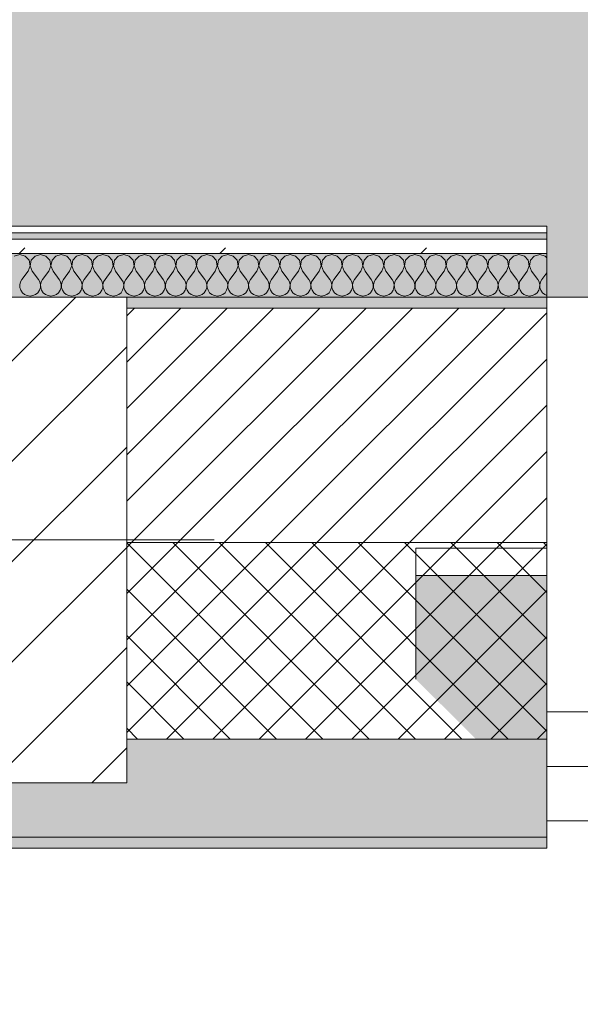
# Model space of a CAD drawing. Header units: millimetres. Extents: x -30280 to 19093, y -19247 to 4746.
# Tile 57 of 198: x -18619 to -18106, y -1842 to -940. Entities that reach past the tile are written whole.
import ezdxf

# ---------------------------------------------------------------- set-up
doc = ezdxf.new("R2010")
doc.units = ezdxf.units.MM
doc.header["$MEASUREMENT"] = 0
doc.linetypes.add('Wipeout_Contour', pattern=[1000, 0, -1000])
for name, color, linetype in [('10_ESTR_Pilars', 7, 'Continuous'), ('12_FAÇ_Façana', 7, 'Continuous'), ('Nuevo_08_E_Envans secs', 7, 'Continuous'), ('Nuevo_14_PAV_Soft Light Grey 0554', 7, 'Continuous'), ('Ventanas Archicad', 7, 'Continuous')]:
    doc.layers.add(name, color=color, linetype=linetype)
for name, color, linetype, lineweight in [('10_ESTR_Pilars_Pluma_Nº__20', 1, 'Continuous', 5), ('10_ESTR_Pilars_Pluma_Nº__28', 7, 'Continuous', 20), ('10_ESTR_Pilars_Pluma_Nº__42', 8, 'Continuous', 25), ('12_FAÇ_Façana_Pluma_Nº__1', 7, 'Continuous', 5), ('12_FAÇ_Façana_Pluma_Nº__2', 8, 'Continuous', 5), ('12_FAÇ_Façana_Pluma_Nº__7', 7, 'Continuous', 5), ('Nuevo_08_E_Envans secs_Pluma_Nº__1', 7, 'Continuous', 5), ('Ventanas Archicad_Pluma_Nº__1', 7, 'Continuous', 5), ('Ventanas Archicad_Pluma_Nº__7', 7, 'Continuous', 5)]:
    doc.layers.add(name, color=color, linetype=linetype, lineweight=lineweight)
for name, color, linetype, lineweight, true_color in [('12_FAÇ_Façana_Pluma_Nº__102', 7, 'Continuous', 5, 0xcccccc), ('12_FAÇ_Façana_Pluma_Nº__174', 7, 'Continuous', 13, 0xe4ad2c), ('12_FAÇ_Façana_Pluma_Nº__176', 7, 'Continuous', 15, 0x93a0c6), ('Nuevo_08_E_Envans secs_Pluma_Nº__102', 7, 'Continuous', 5, 0xcccccc), ('Nuevo_08_E_Envans secs_Pluma_Nº__171', 171, 'Continuous', 13, 0xaaaaff), ('Nuevo_08_E_Envans secs_Pluma_Nº__177', 7, 'Continuous', 15, 0xf7e046), ('Nuevo_14_PAV_Soft Light Grey 0554_Pluma_Nº__245', 7, 'Continuous', 13, 0xe8e8e8)]:
    doc.layers.add(name, color=color, linetype=linetype, lineweight=lineweight, true_color=true_color)
pattern_1 = [(45, (0, 0), (-183.8478, 183.8478), [195, -65]), (45, (7e-14, 183.85), (-183.8478, 183.8478), [195, -65])]

# ---------------------------------------------------------------- blocks, each defined once
blk = doc.blocks.new('Forjado_1_1', base_point=(-28067.13, -1194.16))
at = {"layer": 'Nuevo_14_PAV_Soft Light Grey 0554_Pluma_Nº__245', "linetype": 'Continuous', "lineweight": 0, "true_color": 0xe8e8e8}
blk.add_hatch(color=254, dxfattribs=at).paths.add_polyline_path([(-28067.13, -1194.16), (-1631.11, -1193.63), (-1631.11, -6938.97), (-1556.11, -6938.97), (-1556.11, -7503.98), (-1616.26, -7503.98), (-1616.05, -11935.98), (-1564.89, -11935.98), (-1564.89, -12491.98), (-2024.11, -12491.98), (-2024.11, -12338.98), (-6997.39, -12338.98), (-6997.39, -12547.56), (-7503.39, -12547.56), (-7503.39, -12391.98), (-10667.85, -12391.98), (-10669.08, -13665), (-1552.89, -13674.56), (-1558.57, -16962.11), (375.41, -16966.17), (375.89, -16735.98), (1079.4, -16735.98), (1078.81, -17114.59), (2622.83, -17116.98), (2622.91, -17065.79), (5778.89, -17070.66), (5778.89, -16738.98), (6378.89, -16738.98), (6378.89, -12488.98), (5778.89, -12488.98), (5779.74, -11938.87), (5998.89, -11938.86), (5998.89, -7488.98), (5778.89, -7488.98), (5778.89, -6938.98), (5998.89, -6938.98), (5998.89, -1708.98), (5758.89, -1708.98), (5758.89, 1700.85), (-28050.85, 1700.85)])
at = {"layer": 'Nuevo_14_PAV_Soft Light Grey 0554_Pluma_Nº__245', "color": 254, "linetype": 'Continuous', "lineweight": 13, "true_color": 0xe8e8e8, "flags": 128}
blk.add_lwpolyline([(-1631.11, -1193.63), (-28067.13, -1194.16), (-28050.85, 1700.85), (5758.89, 1700.85)], dxfattribs=at)
blk = doc.blocks.new('Muro_13_1', base_point=(-19033.93, -1193.98))
at = {"layer": '12_FAÇ_Façana_Pluma_Nº__102', "linetype": 'Continuous', "lineweight": 0, "true_color": 0xe5e5e5}
for points in [[(-19033.93, -1688.98), (-18136.43, -1688.98), (-18136.43, -1598.98), (-18521.11, -1598.98), (-18521.11, -1638.98), (-19033.93, -1638.98)], [(-19033.93, -1698.98), (-18136.43, -1698.98), (-18136.43, -1688.98), (-19033.93, -1688.98)]]:
    blk.add_hatch(color=254, dxfattribs=at).paths.add_polyline_path(points)
at = {"layer": '12_FAÇ_Façana_Pluma_Nº__174', "linetype": 'Continuous', "lineweight": 13, "true_color": 0xe4ad2c}
h = blk.add_hatch(dxfattribs=at)
h.set_pattern_fill('SATE_Aislamiento_0001', color=42, style=0, pattern_type=2)
h.set_pattern_definition([(45, (0, 0), (-21.213203, 21.213203), []), (135, (0, 0), (21.213203, 21.213203), [])])
h.paths.add_polyline_path([(-18136.43, -1418.98), (-18521.11, -1418.98), (-18521.11, -1598.98), (-18136.43, -1598.98)])
at = {"layer": '12_FAÇ_Façana_Pluma_Nº__176', "linetype": 'Continuous', "lineweight": 0, "true_color": 0x495063}
blk.add_hatch(color=251, dxfattribs=at).paths.add_polyline_path([(-18521.11, -1193.98), (-18521.11, -1203.98), (-18136.43, -1203.98), (-18136.43, -1193.98)])
at = {"layer": '12_FAÇ_Façana_Pluma_Nº__2', "linetype": 'Continuous', "lineweight": 5}
h = blk.add_hatch(dxfattribs=at)
h.set_pattern_fill('Ceramic_0001', color=8, style=0, pattern_type=2)
h.set_pattern_definition([(45, (0, 0), (-21.213203, 21.213203), [])])
h.paths.add_polyline_path([(-18136.43, -1203.98), (-18521.11, -1203.98), (-18521.11, -1418.98), (-18136.43, -1418.98)])
at = {"layer": '12_FAÇ_Façana_Pluma_Nº__7', "color": 7, "linetype": 'Continuous', "lineweight": 5}
for p, q in [((-18136.43, -1203.98), (-18521.11, -1203.98)), ((-18521.11, -1418.98), (-18136.43, -1418.98)), ((-18521.11, -1598.98), (-18136.43, -1598.98)), ((-19033.93, -1688.98), (-18136.43, -1688.98))]:
    blk.add_line(p, q, dxfattribs=at)
at = {"layer": '12_FAÇ_Façana_Pluma_Nº__7', "color": 7, "linetype": 'Continuous', "lineweight": 5, "flags": 128}
for points in [[(-18136.43, -1193.98), (-18521.11, -1193.98)], [(-18136.43, -1423.98), (-18136.43, -1418.98)], [(-18136.43, -1598.98), (-18136.43, -1543.98)], [(-19033.93, -1638.98), (-19033.93, -1698.98)], [(-18136.43, -1698.98), (-18136.43, -1663.98)], [(-19033.93, -1698.98), (-18136.43, -1698.98)]]:
    blk.add_lwpolyline(points, dxfattribs=at)
blk = doc.blocks.new('Ventana Vertical Multi-Faja 27_5')
at = {"layer": 'Ventanas Archicad_Pluma_Nº__1', "color": 7, "linetype": 'Continuous', "lineweight": 5}
for p, q in [((-600, 50), (600, 50)), ((550, 0), (600, 0)), ((600, -50), (550, -50)), ((600, -200), (600, -175)), ((-600, -430), (600, -430))]:
    blk.add_line(p, q, dxfattribs=at)
at = {"layer": 'Ventanas Archicad_Pluma_Nº__7', "color": 7, "linetype": 'Continuous', "lineweight": 5}
for p, q in [((600, 50), (600, 40)), ((600, 40), (600, 0)), ((600, 40), (600, 0)), ((600, 0), (600, -50)), ((600, 0), (600, -50)), ((600, 0), (600, -50)), ((600, 0), (600, -50)), ((600, -50), (600, -80)), ((600, -50), (600, -80)), ((600, -80), (600, -175)), ((600, -80), (600, -175)), ((600, -200), (600, -420)), ((600, -420), (600, -430))]:
    blk.add_line(p, q, dxfattribs=at)
blk = doc.blocks.new('Muro_15_1', base_point=(-18136.43, -1193.98))
at = {"layer": '12_FAÇ_Façana', "linetype": 'Continuous', "lineweight": 0, "true_color": 0x000000}
h = blk.add_hatch(dxfattribs=at)
h.set_pattern_fill('Yeso_0001', color=18, style=0, pattern_type=2)
h.set_pattern_definition([(0, (0, 0), (0, 75), [0, -75])])
h.paths.add_polyline_path([(-18136.43, -1423.98), (-18256.43, -1423.98), (-18256.43, -1448.98), (-18136.43, -1448.98)])
at = {"layer": '12_FAÇ_Façana_Pluma_Nº__102', "linetype": 'Continuous', "lineweight": 0, "true_color": 0xe5e5e5}
blk.add_hatch(color=254, dxfattribs=at).paths.add_polyline_path([(-18256.43, -1543.98), (-18136.43, -1663.98), (-18136.43, -1448.98), (-18256.43, -1448.98)])
at = {"layer": '12_FAÇ_Façana_Pluma_Nº__1', "color": 7, "linetype": 'Continuous', "lineweight": 5}
for p, q in [((-18256.43, -1423.98), (-18136.43, -1423.98)), ((-18256.43, -1448.98), (-18256.43, -1423.98)), ((-18136.43, -1423.98), (-18136.43, -1448.98)), ((-18136.43, -1448.98), (-18256.43, -1448.98))]:
    blk.add_line(p, q, dxfattribs=at)
at = {"layer": '12_FAÇ_Façana_Pluma_Nº__7', "color": 7, "linetype": 'Continuous', "lineweight": 5}
for p, q in [((-18136.43, -1203.98), (-18136.43, -1193.98)), ((-18136.43, -1423.98), (-18136.43, -1203.98)), ((-18256.43, -1543.98), (-18256.43, -1448.98)), ((-18136.43, -1543.98), (-18136.43, -1448.98)), ((-18136.43, -1543.98), (-18136.43, -1448.98)), ((-18136.43, -1573.98), (-18136.43, -1543.98)), ((-18136.43, -1573.98), (-18136.43, -1543.98)), ((-18136.43, -1623.98), (-18136.43, -1573.98)), ((-18136.43, -1623.98), (-18136.43, -1573.98)), ((-18136.43, -1663.98), (-18136.43, -1623.98)), ((-18136.43, -1663.98), (-18136.43, -1623.98)), ((-18136.43, -1673.98), (-18136.43, -1663.98))]:
    blk.add_line(p, q, dxfattribs=at)
at = {"layer": 'Ventanas Archicad', "color": 253, "linetype": 'Continuous', "lineweight": 5, "true_color": 0xa4a4a6, "zscale": 1000, "rotation": 180}
blk.add_blockref('Ventana Vertical Multi-Faja 27_5', (-17536.43, -1623.98), dxfattribs=at)
blk = doc.blocks.new('*X446')
at = {"layer": 'Nuevo_08_E_Envans secs_Pluma_Nº__102', "color": 254, "linetype": 'Continuous', "lineweight": 5, "true_color": 0xcccccc}
for p, q in [((-18619.05, -1154.93), (-18624.05, -1156.35)), ((-18614.04, -1156.35), (-18619.05, -1154.93)), ((-18610.53, -1160.19), (-18614.04, -1156.35)), ((-18609.56, -1165.31), (-18610.53, -1160.19)), ((-18608.52, -1160.19), (-18609.49, -1165.31)), ((-18605.01, -1156.35), (-18608.52, -1160.19)), ((-18600, -1154.93), (-18605.01, -1156.35)), ((-18594.99, -1156.35), (-18600, -1154.93)), ((-18591.48, -1160.19), (-18594.99, -1156.35)), ((-18590.51, -1165.31), (-18591.48, -1160.19)), ((-18589.47, -1160.19), (-18590.44, -1165.31)), ((-18585.96, -1156.35), (-18589.47, -1160.19)), ((-18580.95, -1154.93), (-18585.96, -1156.35)), ((-18575.95, -1156.35), (-18580.95, -1154.93)), ((-18572.43, -1160.19), (-18575.95, -1156.35)), ((-18571.47, -1165.31), (-18572.43, -1160.19)), ((-18570.42, -1160.19), (-18571.39, -1165.31)), ((-18566.91, -1156.35), (-18570.42, -1160.19)), ((-18561.9, -1154.93), (-18566.91, -1156.35)), ((-18556.9, -1156.35), (-18561.9, -1154.93)), ((-18553.39, -1160.19), (-18556.9, -1156.35)), ((-18552.42, -1165.31), (-18553.39, -1160.19)), ((-18551.38, -1160.19), (-18552.34, -1165.31)), ((-18547.86, -1156.35), (-18551.38, -1160.19)), ((-18542.86, -1154.93), (-18547.86, -1156.35)), ((-18537.85, -1156.35), (-18542.86, -1154.93)), ((-18534.34, -1160.19), (-18537.85, -1156.35)), ((-18533.37, -1165.31), (-18534.34, -1160.19)), ((-18532.33, -1160.19), (-18533.29, -1165.31)), ((-18528.82, -1156.35), (-18532.33, -1160.19)), ((-18523.81, -1154.93), (-18528.82, -1156.35)), ((-18518.8, -1156.35), (-18523.81, -1154.93)), ((-18515.29, -1160.19), (-18518.8, -1156.35)), ((-18514.32, -1165.31), (-18515.29, -1160.19)), ((-18513.28, -1160.19), (-18514.25, -1165.31)), ((-18509.77, -1156.35), (-18513.28, -1160.19)), ((-18504.76, -1154.93), (-18509.77, -1156.35)), ((-18499.75, -1156.35), (-18504.76, -1154.93)), ((-18496.24, -1160.19), (-18499.75, -1156.35)), ((-18495.28, -1165.31), (-18496.24, -1160.19)), ((-18494.23, -1160.19), (-18495.2, -1165.31)), ((-18490.72, -1156.35), (-18494.23, -1160.19)), ((-18485.71, -1154.93), (-18490.72, -1156.35)), ((-18480.71, -1156.35), (-18485.71, -1154.93)), ((-18477.2, -1160.19), (-18480.71, -1156.35)), ((-18476.23, -1165.31), (-18477.2, -1160.19)), ((-18475.19, -1160.19), (-18476.15, -1165.31)), ((-18471.67, -1156.35), (-18475.19, -1160.19)), ((-18466.67, -1154.93), (-18471.67, -1156.35)), ((-18461.66, -1156.35), (-18466.67, -1154.93)), ((-18458.15, -1160.19), (-18461.66, -1156.35)), ((-18457.18, -1165.31), (-18458.15, -1160.19)), ((-18456.14, -1160.19), (-18457.1, -1165.31)), ((-18452.63, -1156.35), (-18456.14, -1160.19)), ((-18447.62, -1154.93), (-18452.63, -1156.35)), ((-18442.61, -1156.35), (-18447.62, -1154.93)), ((-18439.1, -1160.19), (-18442.61, -1156.35)), ((-18438.13, -1165.31), (-18439.1, -1160.19)), ((-18437.09, -1160.19), (-18438.06, -1165.31)), ((-18433.58, -1156.35), (-18437.09, -1160.19)), ((-18428.57, -1154.93), (-18433.58, -1156.35)), ((-18423.56, -1156.35), (-18428.57, -1154.93)), ((-18420.05, -1160.19), (-18423.56, -1156.35)), ((-18419.09, -1165.31), (-18420.05, -1160.19)), ((-18418.04, -1160.19), (-18419.01, -1165.31)), ((-18414.53, -1156.35), (-18418.04, -1160.19)), ((-18409.52, -1154.93), (-18414.53, -1156.35)), ((-18404.52, -1156.35), (-18409.52, -1154.93)), ((-18401.01, -1160.19), (-18404.52, -1156.35)), ((-18400.04, -1165.31), (-18401.01, -1160.19)), ((-18398.99, -1160.19), (-18399.96, -1165.31)), ((-18395.48, -1156.35), (-18398.99, -1160.19)), ((-18390.48, -1154.93), (-18395.48, -1156.35)), ((-18385.47, -1156.35), (-18390.48, -1154.93)), ((-18381.96, -1160.19), (-18385.47, -1156.35)), ((-18380.99, -1165.31), (-18381.96, -1160.19)), ((-18379.95, -1160.19), (-18380.91, -1165.31)), ((-18376.44, -1156.35), (-18379.95, -1160.19)), ((-18371.43, -1154.93), (-18376.44, -1156.35)), ((-18366.42, -1156.35), (-18371.43, -1154.93)), ((-18362.91, -1160.19), (-18366.42, -1156.35)), ((-18361.94, -1165.31), (-18362.91, -1160.19)), ((-18360.9, -1160.19), (-18361.87, -1165.31)), ((-18357.39, -1156.35), (-18360.9, -1160.19)), ((-18352.38, -1154.93), (-18357.39, -1156.35)), ((-18347.37, -1156.35), (-18352.38, -1154.93)), ((-18343.86, -1160.19), (-18347.37, -1156.35)), ((-18342.9, -1165.31), (-18343.86, -1160.19)), ((-18341.85, -1160.19), (-18342.82, -1165.31)), ((-18338.34, -1156.35), (-18341.85, -1160.19)), ((-18333.33, -1154.93), (-18338.34, -1156.35)), ((-18328.33, -1156.35), (-18333.33, -1154.93)), ((-18324.81, -1160.19), (-18328.33, -1156.35)), ((-18323.85, -1165.31), (-18324.81, -1160.19)), ((-18322.8, -1160.19), (-18323.77, -1165.31)), ((-18319.29, -1156.35), (-18322.8, -1160.19)), ((-18314.29, -1154.93), (-18319.29, -1156.35)), ((-18309.28, -1156.35), (-18314.29, -1154.93)), ((-18305.77, -1160.19), (-18309.28, -1156.35)), ((-18304.8, -1165.31), (-18305.77, -1160.19)), ((-18303.76, -1160.19), (-18304.72, -1165.31)), ((-18300.25, -1156.35), (-18303.76, -1160.19)), ((-18295.24, -1154.93), (-18300.25, -1156.35)), ((-18290.23, -1156.35), (-18295.24, -1154.93)), ((-18286.72, -1160.19), (-18290.23, -1156.35)), ((-18285.75, -1165.31), (-18286.72, -1160.19)), ((-18284.71, -1160.19), (-18285.68, -1165.31)), ((-18281.2, -1156.35), (-18284.71, -1160.19)), ((-18276.19, -1154.93), (-18281.2, -1156.35)), ((-18271.18, -1156.35), (-18276.19, -1154.93)), ((-18267.67, -1160.19), (-18271.18, -1156.35)), ((-18266.71, -1165.31), (-18267.67, -1160.19)), ((-18265.66, -1160.19), (-18266.63, -1165.31)), ((-18262.15, -1156.35), (-18265.66, -1160.19)), ((-18257.14, -1154.93), (-18262.15, -1156.35)), ((-18252.14, -1156.35), (-18257.14, -1154.93)), ((-18248.62, -1160.19), (-18252.14, -1156.35)), ((-18247.66, -1165.31), (-18248.62, -1160.19)), ((-18246.61, -1160.19), (-18247.58, -1165.31)), ((-18243.1, -1156.35), (-18246.61, -1160.19)), ((-18238.1, -1154.93), (-18243.1, -1156.35)), ((-18233.09, -1156.35), (-18238.1, -1154.93)), ((-18229.58, -1160.19), (-18233.09, -1156.35)), ((-18228.61, -1165.31), (-18229.58, -1160.19)), ((-18227.57, -1160.19), (-18228.53, -1165.31)), ((-18224.05, -1156.35), (-18227.57, -1160.19)), ((-18219.05, -1154.93), (-18224.05, -1156.35)), ((-18214.04, -1156.35), (-18219.05, -1154.93)), ((-18210.53, -1160.19), (-18214.04, -1156.35)), ((-18209.56, -1165.31), (-18210.53, -1160.19)), ((-18208.52, -1160.19), (-18209.49, -1165.31)), ((-18205.01, -1156.35), (-18208.52, -1160.19)), ((-18200, -1154.93), (-18205.01, -1156.35)), ((-18194.99, -1156.35), (-18200, -1154.93)), ((-18191.48, -1160.19), (-18194.99, -1156.35)), ((-18190.51, -1165.31), (-18191.48, -1160.19)), ((-18189.47, -1160.19), (-18190.44, -1165.31)), ((-18185.96, -1156.35), (-18189.47, -1160.19)), ((-18180.95, -1154.93), (-18185.96, -1156.35)), ((-18175.95, -1156.35), (-18180.95, -1154.93)), ((-18172.43, -1160.19), (-18175.95, -1156.35)), ((-18171.47, -1165.31), (-18172.43, -1160.19)), ((-18170.42, -1160.19), (-18171.39, -1165.31)), ((-18166.91, -1156.35), (-18170.42, -1160.19)), ((-18161.9, -1154.93), (-18166.91, -1156.35)), ((-18156.9, -1156.35), (-18161.9, -1154.93)), ((-18153.39, -1160.19), (-18156.9, -1156.35)), ((-18152.42, -1165.31), (-18153.39, -1160.19)), ((-18151.38, -1160.19), (-18152.34, -1165.31)), ((-18147.86, -1156.35), (-18151.38, -1160.19)), ((-18142.86, -1154.93), (-18147.86, -1156.35)), ((-18137.85, -1156.35), (-18142.86, -1154.93)), ((-18136.43, -1157.9), (-18137.85, -1156.35)), ((-18611.43, -1170.17), (-18617.14, -1177.79)), ((-18611.43, -1170.17), (-18609.56, -1165.31)), ((-18609.49, -1165.31), (-18607.62, -1170.17)), ((-18607.62, -1170.17), (-18601.9, -1177.79)), ((-18592.38, -1170.17), (-18598.1, -1177.79)), ((-18592.38, -1170.17), (-18590.51, -1165.31)), ((-18590.44, -1165.31), (-18588.57, -1170.17)), ((-18588.57, -1170.17), (-18582.86, -1177.79)), ((-18573.33, -1170.17), (-18579.05, -1177.79)), ((-18573.33, -1170.17), (-18571.47, -1165.31)), ((-18571.39, -1165.31), (-18569.52, -1170.17)), ((-18569.52, -1170.17), (-18563.81, -1177.79)), ((-18554.29, -1170.17), (-18560, -1177.79)), ((-18554.29, -1170.17), (-18552.42, -1165.31)), ((-18552.34, -1165.31), (-18550.48, -1170.17)), ((-18550.48, -1170.17), (-18544.76, -1177.79)), ((-18535.24, -1170.17), (-18540.95, -1177.79)), ((-18535.24, -1170.17), (-18533.37, -1165.31)), ((-18533.29, -1165.31), (-18531.43, -1170.17)), ((-18531.43, -1170.17), (-18525.71, -1177.79)), ((-18516.19, -1170.17), (-18521.9, -1177.79)), ((-18516.19, -1170.17), (-18514.32, -1165.31)), ((-18514.25, -1165.31), (-18512.38, -1170.17)), ((-18512.38, -1170.17), (-18506.67, -1177.79)), ((-18497.14, -1170.17), (-18502.86, -1177.79)), ((-18497.14, -1170.17), (-18495.28, -1165.31)), ((-18495.2, -1165.31), (-18493.33, -1170.17)), ((-18493.33, -1170.17), (-18487.62, -1177.79)), ((-18478.1, -1170.17), (-18483.81, -1177.79)), ((-18478.1, -1170.17), (-18476.23, -1165.31)), ((-18476.15, -1165.31), (-18474.29, -1170.17)), ((-18474.29, -1170.17), (-18468.57, -1177.79)), ((-18459.05, -1170.17), (-18464.76, -1177.79)), ((-18459.05, -1170.17), (-18457.18, -1165.31)), ((-18457.1, -1165.31), (-18455.24, -1170.17)), ((-18455.24, -1170.17), (-18449.52, -1177.79)), ((-18440, -1170.17), (-18445.71, -1177.79)), ((-18440, -1170.17), (-18438.13, -1165.31)), ((-18438.06, -1165.31), (-18436.19, -1170.17)), ((-18436.19, -1170.17), (-18430.48, -1177.79)), ((-18420.95, -1170.17), (-18426.67, -1177.79)), ((-18420.95, -1170.17), (-18419.09, -1165.31)), ((-18419.01, -1165.31), (-18417.14, -1170.17)), ((-18417.14, -1170.17), (-18411.43, -1177.79)), ((-18401.9, -1170.17), (-18407.62, -1177.79)), ((-18401.9, -1170.17), (-18400.04, -1165.31)), ((-18399.96, -1165.31), (-18398.1, -1170.17)), ((-18398.1, -1170.17), (-18392.38, -1177.79)), ((-18382.86, -1170.17), (-18388.57, -1177.79)), ((-18382.86, -1170.17), (-18380.99, -1165.31)), ((-18380.91, -1165.31), (-18379.05, -1170.17)), ((-18379.05, -1170.17), (-18373.33, -1177.79)), ((-18363.81, -1170.17), (-18369.52, -1177.79)), ((-18363.81, -1170.17), (-18361.94, -1165.31)), ((-18361.87, -1165.31), (-18360, -1170.17)), ((-18360, -1170.17), (-18354.29, -1177.79)), ((-18344.76, -1170.17), (-18350.48, -1177.79)), ((-18344.76, -1170.17), (-18342.9, -1165.31)), ((-18342.82, -1165.31), (-18340.95, -1170.17)), ((-18340.95, -1170.17), (-18335.24, -1177.79)), ((-18325.71, -1170.17), (-18331.43, -1177.79)), ((-18325.71, -1170.17), (-18323.85, -1165.31)), ((-18323.77, -1165.31), (-18321.9, -1170.17)), ((-18321.9, -1170.17), (-18316.19, -1177.79)), ((-18306.67, -1170.17), (-18312.38, -1177.79)), ((-18306.67, -1170.17), (-18304.8, -1165.31)), ((-18304.72, -1165.31), (-18302.86, -1170.17)), ((-18302.86, -1170.17), (-18297.14, -1177.79)), ((-18287.62, -1170.17), (-18293.33, -1177.79)), ((-18287.62, -1170.17), (-18285.75, -1165.31)), ((-18285.68, -1165.31), (-18283.81, -1170.17)), ((-18283.81, -1170.17), (-18278.1, -1177.79)), ((-18268.57, -1170.17), (-18274.29, -1177.79)), ((-18268.57, -1170.17), (-18266.71, -1165.31)), ((-18266.63, -1165.31), (-18264.76, -1170.17)), ((-18264.76, -1170.17), (-18259.05, -1177.79)), ((-18249.52, -1170.17), (-18255.24, -1177.79)), ((-18249.52, -1170.17), (-18247.66, -1165.31)), ((-18247.58, -1165.31), (-18245.71, -1170.17)), ((-18245.71, -1170.17), (-18240, -1177.79)), ((-18230.48, -1170.17), (-18236.19, -1177.79)), ((-18230.48, -1170.17), (-18228.61, -1165.31)), ((-18228.53, -1165.31), (-18226.67, -1170.17)), ((-18226.67, -1170.17), (-18220.95, -1177.79)), ((-18211.43, -1170.17), (-18217.14, -1177.79)), ((-18211.43, -1170.17), (-18209.56, -1165.31)), ((-18209.49, -1165.31), (-18207.62, -1170.17)), ((-18207.62, -1170.17), (-18201.9, -1177.79)), ((-18192.38, -1170.17), (-18198.1, -1177.79)), ((-18192.38, -1170.17), (-18190.51, -1165.31)), ((-18190.44, -1165.31), (-18188.57, -1170.17)), ((-18188.57, -1170.17), (-18182.86, -1177.79)), ((-18173.33, -1170.17), (-18179.05, -1177.79)), ((-18173.33, -1170.17), (-18171.47, -1165.31)), ((-18171.39, -1165.31), (-18169.52, -1170.17)), ((-18169.52, -1170.17), (-18163.81, -1177.79)), ((-18154.29, -1170.17), (-18160, -1177.79)), ((-18154.29, -1170.17), (-18152.42, -1165.31)), ((-18152.34, -1165.31), (-18150.48, -1170.17)), ((-18150.48, -1170.17), (-18144.76, -1177.79)), ((-18136.43, -1171.76), (-18140.95, -1177.79)), ((-18618.41, -1180.08), (-18619.01, -1182.64)), ((-18617.14, -1177.79), (-18618.41, -1180.08)), ((-18600.63, -1180.08), (-18601.9, -1177.79)), ((-18600.04, -1182.64), (-18600.63, -1180.08)), ((-18599.37, -1180.08), (-18599.96, -1182.64)), ((-18598.1, -1177.79), (-18599.37, -1180.08)), ((-18581.59, -1180.08), (-18582.86, -1177.79)), ((-18580.99, -1182.64), (-18581.59, -1180.08)), ((-18580.32, -1180.08), (-18580.91, -1182.64)), ((-18579.05, -1177.79), (-18580.32, -1180.08)), ((-18562.54, -1180.08), (-18563.81, -1177.79)), ((-18561.94, -1182.64), (-18562.54, -1180.08)), ((-18561.27, -1180.08), (-18561.87, -1182.64)), ((-18560, -1177.79), (-18561.27, -1180.08)), ((-18543.49, -1180.08), (-18544.76, -1177.79)), ((-18542.9, -1182.64), (-18543.49, -1180.08)), ((-18542.22, -1180.08), (-18542.82, -1182.64)), ((-18540.95, -1177.79), (-18542.22, -1180.08)), ((-18524.44, -1180.08), (-18525.71, -1177.79)), ((-18523.85, -1182.64), (-18524.44, -1180.08)), ((-18523.18, -1180.08), (-18523.77, -1182.64)), ((-18521.9, -1177.79), (-18523.18, -1180.08)), ((-18505.4, -1180.08), (-18506.67, -1177.79)), ((-18504.8, -1182.64), (-18505.4, -1180.08)), ((-18504.13, -1180.08), (-18504.72, -1182.64)), ((-18502.86, -1177.79), (-18504.13, -1180.08)), ((-18486.35, -1180.08), (-18487.62, -1177.79)), ((-18485.75, -1182.64), (-18486.35, -1180.08)), ((-18485.08, -1180.08), (-18485.68, -1182.64)), ((-18483.81, -1177.79), (-18485.08, -1180.08)), ((-18467.3, -1180.08), (-18468.57, -1177.79)), ((-18466.71, -1182.64), (-18467.3, -1180.08)), ((-18466.03, -1180.08), (-18466.63, -1182.64)), ((-18464.76, -1177.79), (-18466.03, -1180.08)), ((-18448.25, -1180.08), (-18449.52, -1177.79)), ((-18447.66, -1182.64), (-18448.25, -1180.08)), ((-18446.99, -1180.08), (-18447.58, -1182.64)), ((-18445.71, -1177.79), (-18446.99, -1180.08)), ((-18429.2, -1180.08), (-18430.48, -1177.79)), ((-18428.61, -1182.64), (-18429.2, -1180.08)), ((-18427.94, -1180.08), (-18428.53, -1182.64)), ((-18426.67, -1177.79), (-18427.94, -1180.08)), ((-18410.16, -1180.08), (-18411.43, -1177.79)), ((-18409.56, -1182.64), (-18410.16, -1180.08)), ((-18408.89, -1180.08), (-18409.49, -1182.64)), ((-18407.62, -1177.79), (-18408.89, -1180.08)), ((-18391.11, -1180.08), (-18392.38, -1177.79)), ((-18390.51, -1182.64), (-18391.11, -1180.08)), ((-18389.84, -1180.08), (-18390.44, -1182.64)), ((-18388.57, -1177.79), (-18389.84, -1180.08)), ((-18372.06, -1180.08), (-18373.33, -1177.79)), ((-18371.47, -1182.64), (-18372.06, -1180.08)), ((-18370.8, -1180.08), (-18371.39, -1182.64)), ((-18369.52, -1177.79), (-18370.8, -1180.08)), ((-18353.01, -1180.08), (-18354.29, -1177.79)), ((-18352.42, -1182.64), (-18353.01, -1180.08)), ((-18351.75, -1180.08), (-18352.34, -1182.64)), ((-18350.48, -1177.79), (-18351.75, -1180.08)), ((-18333.97, -1180.08), (-18335.24, -1177.79)), ((-18333.37, -1182.64), (-18333.97, -1180.08)), ((-18332.7, -1180.08), (-18333.29, -1182.64)), ((-18331.43, -1177.79), (-18332.7, -1180.08)), ((-18314.92, -1180.08), (-18316.19, -1177.79)), ((-18314.32, -1182.64), (-18314.92, -1180.08)), ((-18313.65, -1180.08), (-18314.25, -1182.64)), ((-18312.38, -1177.79), (-18313.65, -1180.08)), ((-18295.87, -1180.08), (-18297.14, -1177.79)), ((-18295.28, -1182.64), (-18295.87, -1180.08)), ((-18294.6, -1180.08), (-18295.2, -1182.64)), ((-18293.33, -1177.79), (-18294.6, -1180.08)), ((-18276.82, -1180.08), (-18278.1, -1177.79)), ((-18276.23, -1182.64), (-18276.82, -1180.08)), ((-18275.56, -1180.08), (-18276.15, -1182.64)), ((-18274.29, -1177.79), (-18275.56, -1180.08)), ((-18257.78, -1180.08), (-18259.05, -1177.79)), ((-18257.18, -1182.64), (-18257.78, -1180.08)), ((-18256.51, -1180.08), (-18257.1, -1182.64)), ((-18255.24, -1177.79), (-18256.51, -1180.08)), ((-18238.73, -1180.08), (-18240, -1177.79)), ((-18238.13, -1182.64), (-18238.73, -1180.08)), ((-18237.46, -1180.08), (-18238.06, -1182.64)), ((-18236.19, -1177.79), (-18237.46, -1180.08)), ((-18219.68, -1180.08), (-18220.95, -1177.79)), ((-18219.09, -1182.64), (-18219.68, -1180.08)), ((-18218.41, -1180.08), (-18219.01, -1182.64)), ((-18217.14, -1177.79), (-18218.41, -1180.08)), ((-18200.63, -1180.08), (-18201.9, -1177.79)), ((-18200.04, -1182.64), (-18200.63, -1180.08)), ((-18199.37, -1180.08), (-18199.96, -1182.64)), ((-18198.1, -1177.79), (-18199.37, -1180.08)), ((-18181.59, -1180.08), (-18182.86, -1177.79)), ((-18180.99, -1182.64), (-18181.59, -1180.08)), ((-18180.32, -1180.08), (-18180.91, -1182.64)), ((-18179.05, -1177.79), (-18180.32, -1180.08)), ((-18162.54, -1180.08), (-18163.81, -1177.79)), ((-18161.94, -1182.64), (-18162.54, -1180.08)), ((-18161.27, -1180.08), (-18161.87, -1182.64)), ((-18160, -1177.79), (-18161.27, -1180.08)), ((-18143.49, -1180.08), (-18144.76, -1177.79)), ((-18142.9, -1182.64), (-18143.49, -1180.08)), ((-18142.22, -1180.08), (-18142.82, -1182.64)), ((-18140.95, -1177.79), (-18142.22, -1180.08)), ((-18619.01, -1182.64), (-18618.88, -1185.27)), ((-18618.88, -1185.27), (-18618.04, -1187.76)), ((-18618.04, -1187.76), (-18616.55, -1189.92)), ((-18616.55, -1189.92), (-18614.53, -1191.6)), ((-18604.52, -1191.6), (-18602.49, -1189.92)), ((-18602.49, -1189.92), (-18601.01, -1187.76)), ((-18601.01, -1187.76), (-18600.17, -1185.27)), ((-18600.17, -1185.27), (-18600.04, -1182.64)), ((-18599.96, -1182.64), (-18599.83, -1185.27)), ((-18599.83, -1185.27), (-18598.99, -1187.76)), ((-18598.99, -1187.76), (-18597.51, -1189.92)), ((-18597.51, -1189.92), (-18595.48, -1191.6)), ((-18585.47, -1191.6), (-18583.45, -1189.92)), ((-18583.45, -1189.92), (-18581.96, -1187.76)), ((-18581.96, -1187.76), (-18581.12, -1185.27)), ((-18581.12, -1185.27), (-18580.99, -1182.64)), ((-18580.91, -1182.64), (-18580.79, -1185.27)), ((-18580.79, -1185.27), (-18579.95, -1187.76)), ((-18579.95, -1187.76), (-18578.46, -1189.92)), ((-18578.46, -1189.92), (-18576.44, -1191.6)), ((-18566.42, -1191.6), (-18564.4, -1189.92)), ((-18564.4, -1189.92), (-18562.91, -1187.76)), ((-18562.91, -1187.76), (-18562.07, -1185.27)), ((-18562.07, -1185.27), (-18561.94, -1182.64)), ((-18561.87, -1182.64), (-18561.74, -1185.27)), ((-18561.74, -1185.27), (-18560.9, -1187.76)), ((-18560.9, -1187.76), (-18559.41, -1189.92)), ((-18559.41, -1189.92), (-18557.39, -1191.6)), ((-18547.37, -1191.6), (-18545.35, -1189.92)), ((-18545.35, -1189.92), (-18543.86, -1187.76)), ((-18543.86, -1187.76), (-18543.02, -1185.27)), ((-18543.02, -1185.27), (-18542.9, -1182.64)), ((-18542.82, -1182.64), (-18542.69, -1185.27)), ((-18542.69, -1185.27), (-18541.85, -1187.76)), ((-18541.85, -1187.76), (-18540.36, -1189.92)), ((-18540.36, -1189.92), (-18538.34, -1191.6)), ((-18528.33, -1191.6), (-18526.3, -1189.92)), ((-18526.3, -1189.92), (-18524.81, -1187.76)), ((-18524.81, -1187.76), (-18523.98, -1185.27)), ((-18523.98, -1185.27), (-18523.85, -1182.64)), ((-18523.77, -1182.64), (-18523.64, -1185.27)), ((-18523.64, -1185.27), (-18522.8, -1187.76)), ((-18522.8, -1187.76), (-18521.32, -1189.92)), ((-18521.32, -1189.92), (-18519.29, -1191.6)), ((-18509.28, -1191.6), (-18507.26, -1189.92)), ((-18507.26, -1189.92), (-18505.77, -1187.76)), ((-18505.77, -1187.76), (-18504.93, -1185.27)), ((-18504.93, -1185.27), (-18504.8, -1182.64)), ((-18504.72, -1182.64), (-18504.6, -1185.27)), ((-18504.6, -1185.27), (-18503.76, -1187.76)), ((-18503.76, -1187.76), (-18502.27, -1189.92)), ((-18502.27, -1189.92), (-18500.25, -1191.6)), ((-18490.23, -1191.6), (-18488.21, -1189.92)), ((-18488.21, -1189.92), (-18486.72, -1187.76)), ((-18486.72, -1187.76), (-18485.88, -1185.27)), ((-18485.88, -1185.27), (-18485.75, -1182.64)), ((-18485.68, -1182.64), (-18485.55, -1185.27)), ((-18485.55, -1185.27), (-18484.71, -1187.76)), ((-18484.71, -1187.76), (-18483.22, -1189.92)), ((-18483.22, -1189.92), (-18481.2, -1191.6)), ((-18471.18, -1191.6), (-18469.16, -1189.92)), ((-18469.16, -1189.92), (-18467.67, -1187.76)), ((-18467.67, -1187.76), (-18466.83, -1185.27)), ((-18466.83, -1185.27), (-18466.71, -1182.64)), ((-18466.63, -1182.64), (-18466.5, -1185.27)), ((-18466.5, -1185.27), (-18465.66, -1187.76)), ((-18465.66, -1187.76), (-18464.17, -1189.92)), ((-18464.17, -1189.92), (-18462.15, -1191.6)), ((-18452.14, -1191.6), (-18450.11, -1189.92)), ((-18450.11, -1189.92), (-18448.62, -1187.76)), ((-18448.62, -1187.76), (-18447.78, -1185.27)), ((-18447.78, -1185.27), (-18447.66, -1182.64)), ((-18447.58, -1182.64), (-18447.45, -1185.27)), ((-18447.45, -1185.27), (-18446.61, -1187.76)), ((-18446.61, -1187.76), (-18445.13, -1189.92)), ((-18445.13, -1189.92), (-18443.1, -1191.6)), ((-18433.09, -1191.6), (-18431.06, -1189.92)), ((-18431.06, -1189.92), (-18429.58, -1187.76)), ((-18429.58, -1187.76), (-18428.74, -1185.27)), ((-18428.74, -1185.27), (-18428.61, -1182.64)), ((-18428.53, -1182.64), (-18428.41, -1185.27)), ((-18428.41, -1185.27), (-18427.57, -1187.76)), ((-18427.57, -1187.76), (-18426.08, -1189.92)), ((-18426.08, -1189.92), (-18424.05, -1191.6)), ((-18414.04, -1191.6), (-18412.02, -1189.92)), ((-18412.02, -1189.92), (-18410.53, -1187.76)), ((-18410.53, -1187.76), (-18409.69, -1185.27)), ((-18409.69, -1185.27), (-18409.56, -1182.64)), ((-18409.49, -1182.64), (-18409.36, -1185.27)), ((-18409.36, -1185.27), (-18408.52, -1187.76)), ((-18408.52, -1187.76), (-18407.03, -1189.92)), ((-18407.03, -1189.92), (-18405.01, -1191.6)), ((-18394.99, -1191.6), (-18392.97, -1189.92)), ((-18392.97, -1189.92), (-18391.48, -1187.76)), ((-18391.48, -1187.76), (-18390.64, -1185.27)), ((-18390.64, -1185.27), (-18390.51, -1182.64)), ((-18390.44, -1182.64), (-18390.31, -1185.27)), ((-18390.31, -1185.27), (-18389.47, -1187.76)), ((-18389.47, -1187.76), (-18387.98, -1189.92)), ((-18387.98, -1189.92), (-18385.96, -1191.6)), ((-18375.95, -1191.6), (-18373.92, -1189.92)), ((-18373.92, -1189.92), (-18372.43, -1187.76)), ((-18372.43, -1187.76), (-18371.59, -1185.27)), ((-18371.59, -1185.27), (-18371.47, -1182.64)), ((-18371.39, -1182.64), (-18371.26, -1185.27)), ((-18371.26, -1185.27), (-18370.42, -1187.76)), ((-18370.42, -1187.76), (-18368.94, -1189.92)), ((-18368.94, -1189.92), (-18366.91, -1191.6)), ((-18356.9, -1191.6), (-18354.87, -1189.92)), ((-18354.87, -1189.92), (-18353.39, -1187.76)), ((-18353.39, -1187.76), (-18352.55, -1185.27)), ((-18352.55, -1185.27), (-18352.42, -1182.64)), ((-18352.34, -1182.64), (-18352.22, -1185.27)), ((-18352.22, -1185.27), (-18351.38, -1187.76)), ((-18351.38, -1187.76), (-18349.89, -1189.92)), ((-18349.89, -1189.92), (-18347.86, -1191.6)), ((-18337.85, -1191.6), (-18335.83, -1189.92)), ((-18335.83, -1189.92), (-18334.34, -1187.76)), ((-18334.34, -1187.76), (-18333.5, -1185.27)), ((-18333.5, -1185.27), (-18333.37, -1182.64)), ((-18333.29, -1182.64), (-18333.17, -1185.27)), ((-18333.17, -1185.27), (-18332.33, -1187.76)), ((-18332.33, -1187.76), (-18330.84, -1189.92)), ((-18330.84, -1189.92), (-18328.82, -1191.6)), ((-18318.8, -1191.6), (-18316.78, -1189.92)), ((-18316.78, -1189.92), (-18315.29, -1187.76)), ((-18315.29, -1187.76), (-18314.45, -1185.27)), ((-18314.45, -1185.27), (-18314.32, -1182.64)), ((-18314.25, -1182.64), (-18314.12, -1185.27)), ((-18314.12, -1185.27), (-18313.28, -1187.76)), ((-18313.28, -1187.76), (-18311.79, -1189.92)), ((-18311.79, -1189.92), (-18309.77, -1191.6)), ((-18299.75, -1191.6), (-18297.73, -1189.92)), ((-18297.73, -1189.92), (-18296.24, -1187.76)), ((-18296.24, -1187.76), (-18295.4, -1185.27)), ((-18295.4, -1185.27), (-18295.28, -1182.64)), ((-18295.2, -1182.64), (-18295.07, -1185.27)), ((-18295.07, -1185.27), (-18294.23, -1187.76)), ((-18294.23, -1187.76), (-18292.74, -1189.92)), ((-18292.74, -1189.92), (-18290.72, -1191.6)), ((-18280.71, -1191.6), (-18278.68, -1189.92)), ((-18278.68, -1189.92), (-18277.2, -1187.76)), ((-18277.2, -1187.76), (-18276.36, -1185.27)), ((-18276.36, -1185.27), (-18276.23, -1182.64)), ((-18276.15, -1182.64), (-18276.02, -1185.27)), ((-18276.02, -1185.27), (-18275.19, -1187.76)), ((-18275.19, -1187.76), (-18273.7, -1189.92)), ((-18273.7, -1189.92), (-18271.67, -1191.6)), ((-18261.66, -1191.6), (-18259.64, -1189.92)), ((-18259.64, -1189.92), (-18258.15, -1187.76)), ((-18258.15, -1187.76), (-18257.31, -1185.27)), ((-18257.31, -1185.27), (-18257.18, -1182.64)), ((-18257.1, -1182.64), (-18256.98, -1185.27)), ((-18256.98, -1185.27), (-18256.14, -1187.76)), ((-18256.14, -1187.76), (-18254.65, -1189.92)), ((-18254.65, -1189.92), (-18252.63, -1191.6)), ((-18242.61, -1191.6), (-18240.59, -1189.92)), ((-18240.59, -1189.92), (-18239.1, -1187.76)), ((-18239.1, -1187.76), (-18238.26, -1185.27)), ((-18238.26, -1185.27), (-18238.13, -1182.64)), ((-18238.06, -1182.64), (-18237.93, -1185.27)), ((-18237.93, -1185.27), (-18237.09, -1187.76)), ((-18237.09, -1187.76), (-18235.6, -1189.92)), ((-18235.6, -1189.92), (-18233.58, -1191.6)), ((-18223.56, -1191.6), (-18221.54, -1189.92)), ((-18221.54, -1189.92), (-18220.05, -1187.76)), ((-18220.05, -1187.76), (-18219.21, -1185.27)), ((-18219.21, -1185.27), (-18219.09, -1182.64)), ((-18219.01, -1182.64), (-18218.88, -1185.27)), ((-18218.88, -1185.27), (-18218.04, -1187.76)), ((-18218.04, -1187.76), (-18216.55, -1189.92)), ((-18216.55, -1189.92), (-18214.53, -1191.6)), ((-18204.52, -1191.6), (-18202.49, -1189.92)), ((-18202.49, -1189.92), (-18201.01, -1187.76)), ((-18201.01, -1187.76), (-18200.17, -1185.27)), ((-18200.17, -1185.27), (-18200.04, -1182.64)), ((-18199.96, -1182.64), (-18199.83, -1185.27)), ((-18199.83, -1185.27), (-18198.99, -1187.76)), ((-18198.99, -1187.76), (-18197.51, -1189.92)), ((-18197.51, -1189.92), (-18195.48, -1191.6)), ((-18185.47, -1191.6), (-18183.45, -1189.92)), ((-18183.45, -1189.92), (-18181.96, -1187.76)), ((-18181.96, -1187.76), (-18181.12, -1185.27)), ((-18181.12, -1185.27), (-18180.99, -1182.64)), ((-18180.91, -1182.64), (-18180.79, -1185.27)), ((-18180.79, -1185.27), (-18179.95, -1187.76)), ((-18179.95, -1187.76), (-18178.46, -1189.92)), ((-18178.46, -1189.92), (-18176.44, -1191.6)), ((-18166.42, -1191.6), (-18164.4, -1189.92)), ((-18164.4, -1189.92), (-18162.91, -1187.76)), ((-18162.91, -1187.76), (-18162.07, -1185.27)), ((-18162.07, -1185.27), (-18161.94, -1182.64)), ((-18161.87, -1182.64), (-18161.74, -1185.27)), ((-18161.74, -1185.27), (-18160.9, -1187.76)), ((-18160.9, -1187.76), (-18159.41, -1189.92)), ((-18159.41, -1189.92), (-18157.39, -1191.6)), ((-18147.37, -1191.6), (-18145.35, -1189.92)), ((-18145.35, -1189.92), (-18143.86, -1187.76)), ((-18143.86, -1187.76), (-18143.02, -1185.27)), ((-18143.02, -1185.27), (-18142.9, -1182.64)), ((-18142.82, -1182.64), (-18142.69, -1185.27)), ((-18142.69, -1185.27), (-18141.85, -1187.76)), ((-18141.85, -1187.76), (-18140.36, -1189.92)), ((-18140.36, -1189.92), (-18138.34, -1191.6)), ((-18614.53, -1191.6), (-18612.13, -1192.66)), ((-18612.13, -1192.66), (-18609.52, -1193.02)), ((-18609.52, -1193.02), (-18606.92, -1192.66)), ((-18606.92, -1192.66), (-18604.52, -1191.6)), ((-18595.48, -1191.6), (-18593.08, -1192.66)), ((-18593.08, -1192.66), (-18590.48, -1193.02)), ((-18590.48, -1193.02), (-18587.87, -1192.66)), ((-18587.87, -1192.66), (-18585.47, -1191.6)), ((-18576.44, -1191.6), (-18574.03, -1192.66)), ((-18574.03, -1192.66), (-18571.43, -1193.02)), ((-18571.43, -1193.02), (-18568.83, -1192.66)), ((-18568.83, -1192.66), (-18566.42, -1191.6)), ((-18557.39, -1191.6), (-18554.98, -1192.66)), ((-18554.98, -1192.66), (-18552.38, -1193.02)), ((-18552.38, -1193.02), (-18549.78, -1192.66)), ((-18549.78, -1192.66), (-18547.37, -1191.6)), ((-18538.34, -1191.6), (-18535.94, -1192.66)), ((-18535.94, -1192.66), (-18533.33, -1193.02)), ((-18533.33, -1193.02), (-18530.73, -1192.66)), ((-18530.73, -1192.66), (-18528.33, -1191.6)), ((-18519.29, -1191.6), (-18516.89, -1192.66)), ((-18516.89, -1192.66), (-18514.29, -1193.02)), ((-18514.29, -1193.02), (-18511.68, -1192.66)), ((-18511.68, -1192.66), (-18509.28, -1191.6)), ((-18500.25, -1191.6), (-18497.84, -1192.66)), ((-18497.84, -1192.66), (-18495.24, -1193.02)), ((-18495.24, -1193.02), (-18492.64, -1192.66)), ((-18492.64, -1192.66), (-18490.23, -1191.6)), ((-18481.2, -1191.6), (-18478.79, -1192.66)), ((-18478.79, -1192.66), (-18476.19, -1193.02)), ((-18476.19, -1193.02), (-18473.59, -1192.66)), ((-18473.59, -1192.66), (-18471.18, -1191.6)), ((-18462.15, -1191.6), (-18459.75, -1192.66)), ((-18459.75, -1192.66), (-18457.14, -1193.02)), ((-18457.14, -1193.02), (-18454.54, -1192.66)), ((-18454.54, -1192.66), (-18452.14, -1191.6)), ((-18443.1, -1191.6), (-18440.7, -1192.66)), ((-18440.7, -1192.66), (-18438.1, -1193.02)), ((-18438.1, -1193.02), (-18435.49, -1192.66)), ((-18435.49, -1192.66), (-18433.09, -1191.6)), ((-18424.05, -1191.6), (-18421.65, -1192.66)), ((-18421.65, -1192.66), (-18419.05, -1193.02)), ((-18419.05, -1193.02), (-18416.45, -1192.66)), ((-18416.45, -1192.66), (-18414.04, -1191.6)), ((-18405.01, -1191.6), (-18402.6, -1192.66)), ((-18402.6, -1192.66), (-18400, -1193.02)), ((-18400, -1193.02), (-18397.4, -1192.66)), ((-18397.4, -1192.66), (-18394.99, -1191.6)), ((-18385.96, -1191.6), (-18383.55, -1192.66)), ((-18383.55, -1192.66), (-18380.95, -1193.02)), ((-18380.95, -1193.02), (-18378.35, -1192.66)), ((-18378.35, -1192.66), (-18375.95, -1191.6)), ((-18366.91, -1191.6), (-18364.51, -1192.66)), ((-18364.51, -1192.66), (-18361.9, -1193.02)), ((-18361.9, -1193.02), (-18359.3, -1192.66)), ((-18359.3, -1192.66), (-18356.9, -1191.6)), ((-18347.86, -1191.6), (-18345.46, -1192.66)), ((-18345.46, -1192.66), (-18342.86, -1193.02)), ((-18342.86, -1193.02), (-18340.25, -1192.66)), ((-18340.25, -1192.66), (-18337.85, -1191.6)), ((-18328.82, -1191.6), (-18326.41, -1192.66)), ((-18326.41, -1192.66), (-18323.81, -1193.02)), ((-18323.81, -1193.02), (-18321.21, -1192.66)), ((-18321.21, -1192.66), (-18318.8, -1191.6)), ((-18309.77, -1191.6), (-18307.36, -1192.66)), ((-18307.36, -1192.66), (-18304.76, -1193.02)), ((-18304.76, -1193.02), (-18302.16, -1192.66)), ((-18302.16, -1192.66), (-18299.75, -1191.6)), ((-18290.72, -1191.6), (-18288.32, -1192.66)), ((-18288.32, -1192.66), (-18285.71, -1193.02)), ((-18285.71, -1193.02), (-18283.11, -1192.66)), ((-18283.11, -1192.66), (-18280.71, -1191.6)), ((-18271.67, -1191.6), (-18269.27, -1192.66)), ((-18269.27, -1192.66), (-18266.67, -1193.02)), ((-18266.67, -1193.02), (-18264.06, -1192.66)), ((-18264.06, -1192.66), (-18261.66, -1191.6)), ((-18252.63, -1191.6), (-18250.22, -1192.66)), ((-18250.22, -1192.66), (-18247.62, -1193.02)), ((-18247.62, -1193.02), (-18245.02, -1192.66)), ((-18245.02, -1192.66), (-18242.61, -1191.6)), ((-18233.58, -1191.6), (-18231.17, -1192.66)), ((-18231.17, -1192.66), (-18228.57, -1193.02)), ((-18228.57, -1193.02), (-18225.97, -1192.66)), ((-18225.97, -1192.66), (-18223.56, -1191.6)), ((-18214.53, -1191.6), (-18212.13, -1192.66)), ((-18212.13, -1192.66), (-18209.52, -1193.02)), ((-18209.52, -1193.02), (-18206.92, -1192.66)), ((-18206.92, -1192.66), (-18204.52, -1191.6)), ((-18195.48, -1191.6), (-18193.08, -1192.66)), ((-18193.08, -1192.66), (-18190.48, -1193.02)), ((-18190.48, -1193.02), (-18187.87, -1192.66)), ((-18187.87, -1192.66), (-18185.47, -1191.6)), ((-18176.44, -1191.6), (-18174.03, -1192.66)), ((-18174.03, -1192.66), (-18171.43, -1193.02)), ((-18171.43, -1193.02), (-18168.83, -1192.66)), ((-18168.83, -1192.66), (-18166.42, -1191.6)), ((-18157.39, -1191.6), (-18154.98, -1192.66)), ((-18154.98, -1192.66), (-18152.38, -1193.02)), ((-18152.38, -1193.02), (-18149.78, -1192.66)), ((-18149.78, -1192.66), (-18147.37, -1191.6)), ((-18138.34, -1191.6), (-18136.43, -1192.44))]:
    blk.add_line(p, q, dxfattribs=at)
blk = doc.blocks.new('Muro_119_1', base_point=(-19033.93, -1128.98))
at = {"layer": 'Nuevo_08_E_Envans secs_Pluma_Nº__1', "color": 7, "linetype": 'Continuous', "lineweight": 5, "flags": 128}
blk.add_lwpolyline([(-18521.11, -1193.98), (-18136.43, -1193.98)], dxfattribs=at)
at = {"color": 254, "linetype": 'Wipeout_Contour', "lineweight": 0, "ltscale": 74478.567312}
blk.add_wipeout([(-18136.43, -1128.98), (-19033.93, -1128.98), (-19033.93, -1134.98), (-18136.43, -1134.98)], dxfattribs=at).dxf.layer = 'Nuevo_08_E_Envans secs'
at = {"color": 254, "linetype": 'Wipeout_Contour', "lineweight": 0, "ltscale": 74482.367988}
blk.add_wipeout([(-18136.43, -1140.98), (-19033.93, -1140.98), (-19033.93, -1153.98), (-18136.43, -1153.98)], dxfattribs=at).dxf.layer = 'Nuevo_08_E_Envans secs'
at = {"layer": 'Nuevo_08_E_Envans secs_Pluma_Nº__171', "linetype": 'Continuous', "lineweight": 13, "true_color": 0xaaaaff}
h = blk.add_hatch(dxfattribs=at)
h.set_pattern_fill('Panellat_HPL_0001', color=161, style=0, pattern_type=2)
h.set_pattern_definition(pattern_1)
h.paths.add_polyline_path([(-18136.43, -1128.98), (-19033.93, -1128.98), (-19033.93, -1134.98), (-18136.43, -1134.98)])
at = {"layer": 'Nuevo_08_E_Envans secs_Pluma_Nº__177', "linetype": 'Continuous', "lineweight": 15, "true_color": 0xf7e046}
h = blk.add_hatch(dxfattribs=at)
h.set_pattern_fill('Panellat_HPL_0001', color=53, style=0, pattern_type=2)
h.set_pattern_definition(pattern_1)
h.paths.add_polyline_path([(-18136.43, -1140.98), (-19033.93, -1140.98), (-19033.93, -1153.98), (-18136.43, -1153.98)])
at = {"layer": 'Nuevo_08_E_Envans secs_Pluma_Nº__1', "color": 7, "linetype": 'Continuous', "lineweight": 5}
for p, q in [((-18136.43, -1134.98), (-19033.93, -1134.98)), ((-18136.43, -1140.98), (-19033.93, -1140.98)), ((-18136.43, -1153.98), (-19033.93, -1153.98))]:
    blk.add_line(p, q, dxfattribs=at)
at = {"layer": 'Nuevo_08_E_Envans secs_Pluma_Nº__1', "color": 7, "linetype": 'Continuous', "lineweight": 5, "flags": 128}
for points in [[(-18136.43, -1128.98), (-19033.93, -1128.98)], [(-18136.43, -1128.98), (-18136.43, -1134.98)], [(-18136.43, -1134.98), (-18136.43, -1140.98)], [(-18136.43, -1140.98), (-18136.43, -1153.98)], [(-18136.43, -1153.98), (-18136.43, -1193.98)]]:
    blk.add_lwpolyline(points, dxfattribs=at)
at = {"layer": 'Nuevo_08_E_Envans secs', "color": 7, "lineweight": 20}
blk.add_blockref('*X446', (0, 0), dxfattribs=at)
blk = doc.blocks.new('Pilar_2_1', base_point=(-18777.52, -1416.48))
at = {"color": 254, "linetype": 'Wipeout_Contour', "lineweight": 0, "ltscale": 75328.745035}
blk.add_wipeout([(-19033.93, -1638.98), (-18521.11, -1638.98), (-18521.11, -1193.98), (-19033.93, -1193.98)], dxfattribs=at).dxf.layer = '10_ESTR_Pilars'
at = {"layer": '10_ESTR_Pilars_Pluma_Nº__42', "linetype": 'Continuous', "lineweight": 25}
h = blk.add_hatch(dxfattribs=at)
h.set_pattern_fill('00_GCT_trama_45º_e1_400__05', color=8, style=0, pattern_type=2)
h.set_pattern_definition([(45, (0, 0), (-45.96194, 45.96194), [])])
h.paths.add_polyline_path([(-19033.93, -1638.98), (-18521.11, -1638.98), (-18521.11, -1193.98), (-19033.93, -1193.98)])
at = {"layer": '10_ESTR_Pilars_Pluma_Nº__20', "color": 1, "linetype": 'Continuous', "lineweight": 5}
for p, q in [((-18777.52, -1336.48), (-18777.52, -1113.98)), ((-18857.52, -1416.48), (-19113.93, -1416.48)), ((-18697.52, -1416.48), (-18441.11, -1416.48)), ((-18777.52, -1496.48), (-18777.52, -1718.98))]:
    blk.add_line(p, q, dxfattribs=at)
blk.add_point((-18777.52, -1416.48), dxfattribs=at)
at = {"layer": '10_ESTR_Pilars_Pluma_Nº__28', "color": 7, "linetype": 'Continuous', "lineweight": 20, "flags": 128}
blk.add_lwpolyline([(-19033.93, -1638.98), (-18521.11, -1638.98), (-18521.11, -1193.98), (-19033.93, -1193.98)], close=True, dxfattribs=at)

msp = doc.modelspace()

# ---------------------------------------------------------------- block references
at = {"layer": '12_FAÇ_Façana', "color": 7, "lineweight": 20}
for name, p in [('Muro_13_1', (-19033.93, -1193.98)), ('Muro_15_1', (-18136.43, -1193.98))]:
    msp.add_blockref(name, p, dxfattribs=at)
at = {"layer": 'Nuevo_14_PAV_Soft Light Grey 0554', "color": 254, "linetype": 'Continuous', "lineweight": 13, "true_color": 0xe8e8e8}
msp.add_blockref('Forjado_1_1', (-28067.13, -1194.16), dxfattribs=at)

# ---------------------------------------------------------------- next in the draw order: block references
at = {"layer": 'Nuevo_08_E_Envans secs', "color": 7, "lineweight": 20}
msp.add_blockref('Muro_119_1', (-19033.93, -1128.98), dxfattribs=at)

# ---------------------------------------------------------------- next in the draw order: block references
at = {"layer": '10_ESTR_Pilars', "color": 7, "lineweight": 20}
msp.add_blockref('Pilar_2_1', (-18777.52, -1416.48), dxfattribs=at)

doc.saveas('drawing.dxf')
